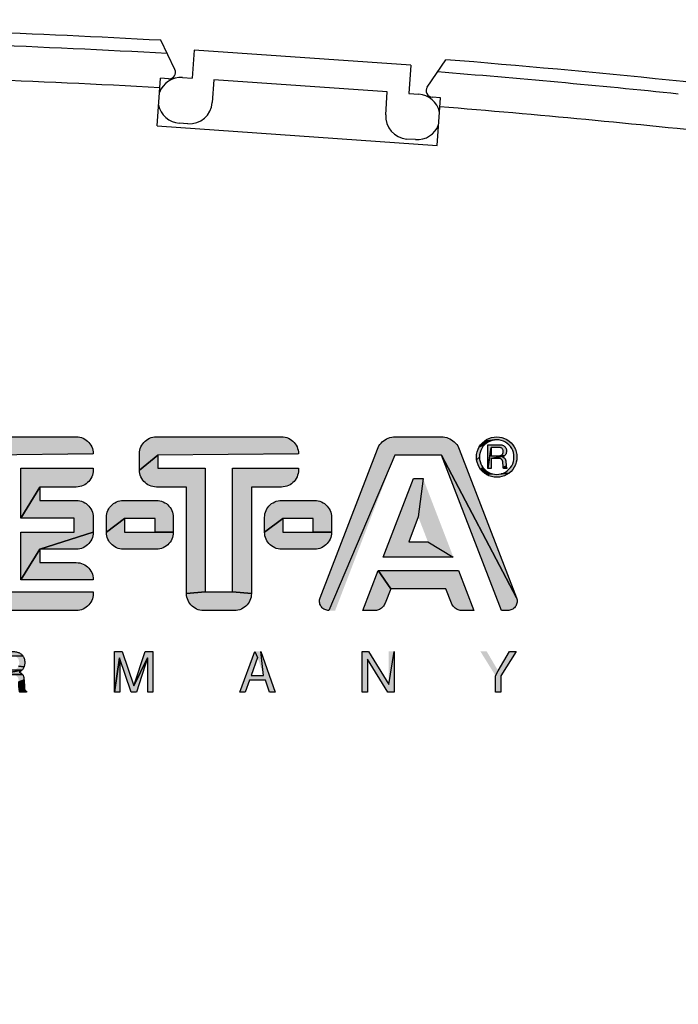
# Model space of a CAD drawing. Header units: millimetres. Extents: x 0 to 420, y 0 to 297.
# Tile 13 of 39: x 97 to 112, y 243 to 266. Entities that reach past the tile are written whole.
import ezdxf

# ---------------------------------------------------------------- set-up
doc = ezdxf.new("R2010")
doc.units = ezdxf.units.MM
doc.header["$LTSCALE"] = 23.1
doc.layers.get('0').update_dxf_attribs({"linetype": 'CONTINUOUS'})
doc.layers.add('T-PM12-T0X-00-GND_DXF_DIMENSION', color=7, linetype='CONTINUOUS')
doc.layers.add('T-PM12-T0X-0DXF_CONTINUOUS_LINE', color=7, linetype='CONTINUOUS')
doc.styles.get("Standard").update_dxf_attribs({"font": 'txt', "width": 0.8})
doc.dimstyles.new('DIMSTYLE_1', dxfattribs={"dimtxt": 2.5, "dimasz": 3.5, "dimexe": 1, "dimexo": 0, "dimtad": 1, "dimdec": 3, "dimdsep": 46, "dimtxsty": 'Standard', "dimblk": '_FILLED', "dimblk1": '_FILLED', "dimblk2": '_FILLED', "dimcen": 0.09, "dimclrt": 5, "dimadec": 0, "dimazin": 0, "dimtp": 0.3, "dimtm": 0.3, "dimtfac": 1, "dimtdec": 3, "dimtofl": 0, "dimtmove": 0, "dimatfit": 3, "dimldrblk": '_FILLED', "dimfxl": 1, "dimtolj": 1, "dimarcsym": 0})

# ---------------------------------------------------------------- blocks, each defined once
blk = doc.blocks.new('_FILLED')
at = {"color": 0, "linetype": 'ByBlock'}
blk.add_solid([(0, 0), (-1, 0.1429), (-1, -0.1429)], dxfattribs=at)
blk = doc.blocks.new('*D2')
at = {"layer": 'T-PM12-T0X-00-GND_DXF_DIMENSION', "color": 2, "linetype": 'Continuous'}
for p, q in [((119.157, 266.568), (129.913, 266.568)), ((129.913, 266.568), (131.538, 266.568)), ((130.538, 266.568), (130.538, 217.318)), ((130.538, 168.068), (130.538, 217.318)), ((99.657, 168.068), (129.913, 168.068)), ((129.913, 168.068), (131.538, 168.068))]:
    blk.add_line(p, q, dxfattribs=at)
at = {"layer": 'T-PM12-T0X-00-GND_DXF_DIMENSION', "color": 2, "linetype": 'Continuous', "xscale": 3.5, "yscale": 3.5, "zscale": 3.5}
for p, rotation in [((130.538, 266.568), 90), ((130.538, 168.068), 270)]:
    blk.add_blockref('_FILLED', p, dxfattribs=dict(at, rotation=rotation))
at = {"layer": 'T-PM12-T0X-00-GND_DXF_DIMENSION', "color": 5, "linetype": 'Continuous', "insert": (127.413, 217.318), "char_height": 2.5, "width": 8.83929, "attachment_point": 2, "rotation": 90, "line_spacing_factor": 0.9}
blk.add_mtext(' 99', dxfattribs=at)
blk = doc.blocks.new('E-T-A-LOGO-GERMANY_BL4', base_point=(99.675, 253.658))
at = {"layer": 'T-PM12-T0X-0DXF_CONTINUOUS_LINE', "linetype": 'Continuous', "true_color": 0x0ba1e2}
for points in [[(96.359, 256.562), (96.399, 256.564), (98.395, 256.564), (98.436, 256.562), (98.477, 256.556), (98.516, 256.545), (98.554, 256.531), (98.59, 256.512), (98.625, 256.49), (98.656, 256.464), (98.685, 256.435), (98.711, 256.404), (98.733, 256.369), (98.752, 256.333), (98.766, 256.295), (98.777, 256.256), (98.783, 256.215), (98.785, 256.174), (96.441, 256.144), (96.009, 252.954), (96.009, 256.174), (96.012, 256.215), (96.018, 256.256), (96.029, 256.295), (96.043, 256.333), (96.062, 256.369), (96.084, 256.404), (96.11, 256.435), (96.139, 256.464), (96.17, 256.49), (96.204, 256.512), (96.241, 256.531), (96.279, 256.545), (96.318, 256.556)], [(100.199, 256.562), (100.239, 256.564), (103.119, 256.564), (103.16, 256.562), (103.201, 256.556), (103.24, 256.545), (103.278, 256.531), (103.314, 256.512), (103.349, 256.49), (103.38, 256.464), (103.409, 256.435), (103.435, 256.404), (103.457, 256.369), (103.476, 256.333), (103.49, 256.295), (103.501, 256.256), (103.507, 256.215), (103.509, 256.174), (100.269, 256.144), (99.849, 255.798), (99.849, 256.174), (99.852, 256.215), (99.858, 256.256), (99.869, 256.295), (99.883, 256.333), (99.902, 256.369), (99.924, 256.404), (99.95, 256.435), (99.979, 256.464), (100.01, 256.49), (100.044, 256.512), (100.081, 256.531), (100.119, 256.545), (100.158, 256.556)], [(105.694, 256.563), (105.735, 256.564), (106.798, 256.564), (106.839, 256.563), (106.879, 256.557), (106.919, 256.548), (106.957, 256.535), (106.995, 256.518), (107.03, 256.498), (107.064, 256.475), (107.095, 256.449), (107.124, 256.42), (107.15, 256.389), (107.173, 256.355), (107.192, 256.32), (107.209, 256.282), (108.526, 252.858), (106.803, 256.144), (105.729, 256.144), (104.209, 252.564), (104.184, 252.566), (104.16, 252.57), (104.136, 252.577), (104.114, 252.586), (104.092, 252.599), (104.072, 252.613), (104.054, 252.63), (104.038, 252.648), (104.024, 252.668), (104.013, 252.69), (104.004, 252.713), (103.997, 252.737), (103.994, 252.761), (103.993, 252.786), (103.995, 252.81), (104, 252.835), (104.007, 252.858), (105.324, 256.282), (105.34, 256.32), (105.36, 256.355), (105.383, 256.389), (105.409, 256.42), (105.438, 256.449), (105.469, 256.475), (105.503, 256.498), (105.538, 256.518), (105.575, 256.535), (105.614, 256.548), (105.654, 256.557)], [(107.871, 256.443), (107.828, 256.414), (107.789, 256.38), (107.667, 256.331), (107.701, 256.382), (107.741, 256.428), (107.918, 256.466)], [(107.967, 256.483), (107.918, 256.466), (107.741, 256.428), (107.787, 256.468), (108.018, 256.493)], [(108.07, 256.564), (108.131, 256.56), (108.191, 256.549), (108.249, 256.529), (108.303, 256.502), (108.354, 256.468), (108.4, 256.428), (108.44, 256.382), (108.474, 256.331), (108.501, 256.277), (108.52, 256.219), (108.532, 256.159), (108.536, 256.098), (108.532, 256.038), (108.52, 255.978), (108.501, 255.92), (108.474, 255.865), (108.44, 255.815), (108.4, 255.769), (108.354, 255.729), (108.173, 255.714), (108.223, 255.731), (108.269, 255.754), (108.313, 255.783), (108.352, 255.817), (108.386, 255.856), (108.415, 255.899), (108.438, 255.946), (108.455, 255.995), (108.465, 256.046), (108.468, 256.098), (108.465, 256.15), (108.455, 256.201), (108.438, 256.251), (108.415, 256.297), (108.386, 256.341), (108.352, 256.38), (108.313, 256.414), (108.269, 256.443), (108.223, 256.466), (108.173, 256.483), (108.122, 256.493), (108.07, 256.496), (108.018, 256.493), (107.787, 256.468), (107.837, 256.502), (107.892, 256.529), (107.95, 256.549), (108.009, 256.56)], [(107.754, 256.341), (107.726, 256.297), (107.703, 256.251), (107.686, 256.201), (107.676, 256.15), (107.672, 256.098), (107.608, 256.038), (107.604, 256.098), (107.608, 256.159), (107.62, 256.219), (107.64, 256.277), (107.667, 256.331), (107.789, 256.38)], [(107.941, 256.32), (107.868, 255.832), (107.868, 256.382), (108.149, 256.382), (108.168, 256.38), (108.187, 256.377), (108.206, 256.37), (108.223, 256.362), (108.239, 256.351), (108.254, 256.338), (108.267, 256.323), (108.277, 256.307), (108.286, 256.289), (108.292, 256.271), (108.296, 256.252), (108.297, 256.233), (108.295, 256.213), (108.291, 256.194), (108.285, 256.176), (108.276, 256.159), (108.265, 256.143), (108.252, 256.128), (108.139, 256.129), (108.151, 256.132), (108.163, 256.136), (108.174, 256.141), (108.185, 256.148), (108.194, 256.156), (108.202, 256.166), (108.209, 256.176), (108.215, 256.188), (108.219, 256.199), (108.221, 256.212), (108.222, 256.224), (108.221, 256.237), (108.219, 256.249), (108.215, 256.261), (108.209, 256.272), (108.202, 256.283), (108.194, 256.292), (108.185, 256.3), (108.174, 256.307), (108.163, 256.313), (108.151, 256.317), (108.139, 256.319), (108.126, 256.32)], [(108.126, 256.128), (108.139, 256.129), (108.252, 256.128), (107.941, 256.065), (107.941, 255.832), (107.868, 255.832), (107.941, 256.32), (107.941, 256.128)], [(98.785, 252.992), (98.785, 252.954), (98.783, 252.914), (98.777, 252.873), (98.766, 252.834), (98.752, 252.796), (98.733, 252.759), (98.711, 252.725), (98.685, 252.693), (98.656, 252.665), (98.625, 252.639), (98.59, 252.617), (98.554, 252.598), (98.516, 252.584), (98.477, 252.573), (98.436, 252.567), (98.395, 252.564), (96.399, 252.564), (96.359, 252.567), (96.318, 252.573), (96.279, 252.584), (96.241, 252.598), (96.204, 252.617), (96.17, 252.639), (96.139, 252.665), (96.11, 252.693), (96.084, 252.725), (96.062, 252.759), (96.043, 252.796), (96.029, 252.834), (96.018, 252.873), (96.012, 252.914), (96.009, 252.954), (96.441, 256.144), (96.441, 252.992)], [(101.365, 255.844), (101.365, 252.992), (100.933, 252.954), (100.933, 255.408), (100.239, 255.408), (100.199, 255.411), (100.158, 255.417), (100.119, 255.428), (100.081, 255.442), (100.044, 255.461), (100.01, 255.483), (99.979, 255.509), (99.95, 255.537), (99.924, 255.569), (99.902, 255.603), (99.883, 255.64), (99.869, 255.678), (99.858, 255.717), (99.852, 255.758), (99.849, 255.798), (100.269, 256.144), (100.269, 255.844)], [(108.348, 252.566), (108.324, 252.564), (108.18, 252.564), (106.803, 256.144), (108.526, 252.858), (108.533, 252.835), (108.538, 252.81), (108.54, 252.786), (108.539, 252.761), (108.535, 252.737), (108.529, 252.713), (108.52, 252.69), (108.509, 252.668), (108.495, 252.648), (108.479, 252.63), (108.46, 252.613), (108.44, 252.599), (108.419, 252.586), (108.396, 252.577), (108.373, 252.57)], [(107.676, 256.046), (107.686, 255.995), (107.703, 255.946), (107.726, 255.899), (107.754, 255.856), (107.701, 255.815), (107.667, 255.865), (107.64, 255.92), (107.62, 255.978), (107.608, 256.038), (107.672, 256.098)], [(107.941, 256.065), (108.252, 256.128), (108.237, 256.116), (108.221, 256.105), (108.203, 256.097), (108.211, 256.095), (108.219, 256.092), (108.227, 256.089), (108.234, 256.085), (108.241, 256.08), (108.248, 256.075), (108.254, 256.069), (108.259, 256.062), (108.264, 256.056), (108.268, 256.048), (108.272, 256.041), (108.274, 256.033), (108.276, 256.024), (108.277, 256.016), (108.289, 255.89), (108.219, 255.863), (108.208, 255.996), (108.207, 256.003), (108.205, 256.01), (108.202, 256.017), (108.199, 256.024), (108.195, 256.031), (108.191, 256.037), (108.186, 256.042), (108.18, 256.047), (108.174, 256.052), (108.168, 256.056), (108.161, 256.059), (108.154, 256.062), (108.147, 256.063), (108.139, 256.064), (108.132, 256.065)], [(98.436, 255.411), (98.395, 255.408), (97.561, 255.408), (97.117, 254.688), (97.117, 255.844), (98.785, 255.844), (98.785, 255.798), (98.783, 255.758), (98.777, 255.717), (98.766, 255.678), (98.752, 255.64), (98.733, 255.603), (98.711, 255.569), (98.685, 255.537), (98.656, 255.509), (98.625, 255.483), (98.59, 255.461), (98.554, 255.442), (98.516, 255.428), (98.477, 255.417)], [(103.16, 255.411), (103.119, 255.408), (102.425, 255.408), (102.425, 252.954), (101.993, 252.992), (101.993, 255.844), (103.509, 255.844), (103.509, 255.798), (103.507, 255.758), (103.501, 255.717), (103.49, 255.678), (103.476, 255.64), (103.457, 255.603), (103.435, 255.569), (103.409, 255.537), (103.38, 255.509), (103.349, 255.483), (103.314, 255.461), (103.278, 255.442), (103.24, 255.428), (103.201, 255.417)], [(107.789, 255.817), (107.828, 255.783), (107.871, 255.754), (107.787, 255.729), (107.741, 255.769), (107.701, 255.815), (107.754, 255.856)], [(107.918, 255.731), (107.967, 255.714), (107.837, 255.695), (107.787, 255.729), (107.871, 255.754)], [(108.07, 255.7), (108.122, 255.704), (108.354, 255.729), (108.303, 255.695), (108.249, 255.668), (108.191, 255.648), (108.131, 255.636), (108.07, 255.632), (108.009, 255.636), (107.95, 255.648), (107.892, 255.668), (107.837, 255.695), (107.967, 255.714), (108.018, 255.704)], [(108.293, 255.869), (108.295, 255.862), (108.298, 255.856), (108.301, 255.849), (108.304, 255.843), (108.308, 255.837), (108.313, 255.832), (108.23, 255.832), (108.228, 255.835), (108.226, 255.839), (108.224, 255.843), (108.223, 255.847), (108.222, 255.851), (108.221, 255.855), (108.22, 255.859), (108.219, 255.863), (108.289, 255.89), (108.289, 255.883), (108.291, 255.876)], [(106.487, 254.148), (107.072, 253.796), (105.461, 253.796), (106.156, 255.604), (106.377, 255.604), (106.266, 254.721), (106.046, 254.148)], [(98.785, 254.71), (98.785, 254.366), (97.561, 253.976), (97.117, 253.272), (97.117, 254.372), (98.345, 254.372), (98.345, 254.688), (97.117, 254.688), (97.561, 255.408), (97.561, 255.1), (98.395, 255.1), (98.436, 255.098), (98.477, 255.092), (98.516, 255.081), (98.554, 255.067), (98.59, 255.048), (98.625, 255.026), (98.656, 255), (98.685, 254.971), (98.711, 254.94), (98.733, 254.905), (98.752, 254.869), (98.766, 254.831), (98.777, 254.792), (98.783, 254.751)], [(99.439, 255.098), (99.479, 255.1), (100.239, 255.1), (100.28, 255.098), (100.321, 255.092), (100.36, 255.081), (100.398, 255.067), (100.434, 255.048), (100.469, 255.026), (100.5, 255), (100.529, 254.971), (100.555, 254.94), (100.577, 254.905), (100.596, 254.869), (100.61, 254.831), (100.621, 254.792), (100.627, 254.751), (100.629, 254.71), (100.629, 254.366), (100.209, 254.372), (100.209, 254.68), (99.509, 254.68), (99.089, 254.366), (99.089, 254.71), (99.092, 254.751), (99.098, 254.792), (99.109, 254.831), (99.123, 254.869), (99.142, 254.905), (99.164, 254.94), (99.19, 254.971), (99.219, 255), (99.25, 255.026), (99.284, 255.048), (99.321, 255.067), (99.359, 255.081), (99.398, 255.092)], [(103.079, 255.098), (103.119, 255.1), (103.879, 255.1), (103.92, 255.098), (103.961, 255.092), (104, 255.081), (104.038, 255.067), (104.074, 255.048), (104.109, 255.026), (104.14, 255), (104.169, 254.971), (104.195, 254.94), (104.217, 254.905), (104.236, 254.869), (104.25, 254.831), (104.261, 254.792), (104.267, 254.751), (104.269, 254.71), (104.269, 254.366), (103.849, 254.372), (103.849, 254.68), (103.149, 254.68), (102.729, 254.366), (102.729, 254.71), (102.732, 254.751), (102.738, 254.792), (102.749, 254.831), (102.763, 254.869), (102.782, 254.905), (102.804, 254.94), (102.83, 254.971), (102.859, 255), (102.89, 255.026), (102.924, 255.048), (102.961, 255.067), (102.999, 255.081), (103.038, 255.092)], [(100.209, 254.372), (100.629, 254.366), (100.627, 254.326), (100.621, 254.285), (100.61, 254.246), (100.596, 254.208), (100.577, 254.171), (100.555, 254.137), (100.529, 254.105), (100.5, 254.077), (100.469, 254.051), (100.434, 254.029), (100.398, 254.01), (100.36, 253.996), (100.321, 253.985), (100.28, 253.979), (100.239, 253.976), (99.479, 253.976), (99.439, 253.979), (99.398, 253.985), (99.359, 253.996), (99.321, 254.01), (99.284, 254.029), (99.25, 254.051), (99.219, 254.077), (99.19, 254.105), (99.164, 254.137), (99.142, 254.171), (99.123, 254.208), (99.109, 254.246), (99.098, 254.285), (99.092, 254.326), (99.089, 254.366), (99.509, 254.68), (99.509, 254.372)], [(103.849, 254.372), (104.269, 254.366), (104.267, 254.326), (104.261, 254.285), (104.25, 254.246), (104.236, 254.208), (104.217, 254.171), (104.195, 254.137), (104.169, 254.105), (104.14, 254.077), (104.109, 254.051), (104.074, 254.029), (104.038, 254.01), (104, 253.996), (103.961, 253.985), (103.92, 253.979), (103.879, 253.976), (103.119, 253.976), (103.079, 253.979), (103.038, 253.985), (102.999, 253.996), (102.961, 254.01), (102.924, 254.029), (102.89, 254.051), (102.859, 254.077), (102.83, 254.105), (102.804, 254.137), (102.782, 254.171), (102.763, 254.208), (102.749, 254.246), (102.738, 254.285), (102.732, 254.326), (102.729, 254.366), (103.149, 254.68), (103.149, 254.372)], [(98.436, 253.979), (98.395, 253.976), (97.561, 253.976), (98.785, 254.366), (98.783, 254.326), (98.777, 254.285), (98.766, 254.246), (98.752, 254.208), (98.733, 254.171), (98.711, 254.137), (98.685, 254.105), (98.656, 254.077), (98.625, 254.051), (98.59, 254.029), (98.554, 254.01), (98.516, 253.996), (98.477, 253.985)], [(98.785, 253.278), (98.785, 253.272), (97.117, 253.272), (97.561, 253.976), (97.561, 253.668), (98.395, 253.668), (98.436, 253.666), (98.477, 253.66), (98.516, 253.649), (98.554, 253.635), (98.59, 253.616), (98.625, 253.594), (98.656, 253.568), (98.685, 253.539), (98.711, 253.508), (98.733, 253.473), (98.752, 253.437), (98.766, 253.399), (98.777, 253.36), (98.783, 253.319)], [(105.283, 252.566), (105.259, 252.564), (104.987, 252.564), (105.342, 253.488), (105.631, 253.068), (105.501, 252.731), (105.492, 252.709), (105.48, 252.688), (105.466, 252.668), (105.451, 252.65), (105.434, 252.633), (105.416, 252.617), (105.396, 252.604), (105.375, 252.592), (105.353, 252.582), (105.33, 252.574), (105.306, 252.569)], [(107.19, 253.488), (107.546, 252.564), (107.274, 252.564), (107.25, 252.566), (107.226, 252.569), (107.203, 252.574), (107.18, 252.582), (107.158, 252.592), (107.137, 252.604), (107.117, 252.617), (107.099, 252.633), (107.082, 252.65), (107.066, 252.668), (107.053, 252.688), (107.041, 252.709), (107.032, 252.731), (106.902, 253.068), (105.631, 253.068), (105.342, 253.488)], [(101.993, 252.992), (102.425, 252.954), (102.423, 252.914), (102.417, 252.873), (102.406, 252.834), (102.392, 252.796), (102.373, 252.759), (102.351, 252.725), (102.325, 252.693), (102.296, 252.665), (102.265, 252.639), (102.23, 252.617), (102.194, 252.598), (102.156, 252.584), (102.117, 252.573), (102.076, 252.567), (102.035, 252.564), (101.323, 252.564), (101.283, 252.567), (101.242, 252.573), (101.203, 252.584), (101.165, 252.598), (101.128, 252.617), (101.094, 252.639), (101.063, 252.665), (101.034, 252.693), (101.008, 252.725), (100.986, 252.759), (100.967, 252.796), (100.953, 252.834), (100.942, 252.873), (100.936, 252.914), (100.933, 252.954), (101.365, 252.992)], [(96.896, 251.197), (96.912, 251.197), (97.145, 251.192), (96.608, 251.088), (96.608, 250.684), (96.483, 250.684), (96.483, 251.624), (96.608, 251.516), (96.608, 251.197)], [(97.167, 251.523), (96.608, 251.516), (96.483, 251.624), (96.909, 251.624), (96.933, 251.624), (96.956, 251.623), (96.978, 251.62), (96.999, 251.617), (97.02, 251.613), (97.039, 251.608), (97.057, 251.602), (97.074, 251.596), (97.09, 251.588), (97.106, 251.579), (97.12, 251.57), (97.133, 251.559), (97.145, 251.548), (97.157, 251.536)], [(96.608, 251.516), (97.167, 251.523), (97.176, 251.51), (97.184, 251.495), (97.191, 251.48), (97.196, 251.464), (97.201, 251.447), (97.205, 251.43), (97.208, 251.411), (97.209, 251.392), (97.21, 251.372), (97.209, 251.356), (97.209, 251.34), (97.207, 251.325), (97.205, 251.311), (97.202, 251.297), (97.199, 251.284), (97.195, 251.271), (97.068, 251.28), (97.072, 251.29), (97.075, 251.3), (97.078, 251.311), (97.08, 251.322), (97.081, 251.334), (97.082, 251.346), (97.083, 251.359), (97.082, 251.373), (97.081, 251.386), (97.079, 251.399), (97.077, 251.411), (97.073, 251.423), (97.07, 251.432), (97.066, 251.441), (97.062, 251.45), (97.057, 251.458), (97.051, 251.466), (97.045, 251.473), (97.038, 251.48), (97.031, 251.486), (97.023, 251.491), (97.014, 251.496), (97.004, 251.501), (96.994, 251.505), (96.983, 251.508), (96.971, 251.511), (96.958, 251.513), (96.945, 251.515), (96.931, 251.515), (96.916, 251.516)], [(99.454, 251.624), (99.72, 250.83), (100.038, 251.474), (99.78, 250.684), (99.656, 250.684), (99.394, 251.473), (99.276, 250.684), (99.276, 251.624)], [(99.396, 251.239), (99.396, 250.684), (99.276, 250.684), (99.394, 251.473), (99.394, 251.462), (99.394, 251.45), (99.394, 251.437), (99.394, 251.423), (99.394, 251.408), (99.394, 251.392), (99.394, 251.375), (99.395, 251.357), (99.395, 251.338), (99.395, 251.327), (99.395, 251.316), (99.395, 251.306), (99.396, 251.296), (99.396, 251.288), (99.396, 251.28), (99.396, 251.273), (99.396, 251.266), (99.396, 251.26), (99.396, 251.255), (99.396, 251.251), (99.396, 251.247), (99.396, 251.244), (99.396, 251.241)], [(100.16, 251.624), (100.16, 250.684), (100.039, 250.684), (100.039, 251.239), (100.039, 251.241), (100.039, 251.244), (100.039, 251.247), (100.039, 251.251), (100.039, 251.256), (100.039, 251.261), (100.039, 251.268), (100.039, 251.275), (100.039, 251.283), (100.039, 251.291), (100.039, 251.301), (100.039, 251.311), (100.039, 251.322), (100.04, 251.333), (100.04, 251.346), (100.04, 251.361), (100.04, 251.376), (100.04, 251.39), (100.041, 251.403), (100.041, 251.415), (100.041, 251.426), (100.041, 251.436), (100.041, 251.445), (100.041, 251.454), (100.041, 251.462), (100.041, 251.468), (100.038, 251.474), (99.72, 250.83), (99.981, 251.624)], [(102.704, 251.071), (102.643, 251.624), (102.976, 250.684), (102.84, 250.684), (102.749, 250.958), (102.38, 250.958), (102.284, 250.684), (102.156, 250.684), (102.502, 251.624), (102.566, 251.484), (102.418, 251.071)], [(105.123, 251.624), (105.587, 250.865), (105.707, 251.624), (105.707, 250.684), (105.568, 250.684), (105.096, 251.444), (105.096, 250.684), (104.978, 250.684), (104.978, 251.624)], [(108.105, 251.173), (108.368, 251.624), (108.515, 251.624), (108.167, 251.063), (108.167, 250.684), (108.043, 250.684), (108.043, 251.063)], [(97.063, 251.27), (97.068, 251.28), (97.195, 251.271), (97.19, 251.259), (97.185, 251.247), (97.179, 251.236), (97.172, 251.224), (97.164, 251.213), (97.155, 251.202), (97.145, 251.192), (96.912, 251.197), (96.927, 251.198), (96.942, 251.199), (96.956, 251.201), (96.969, 251.204), (96.981, 251.207), (96.993, 251.211), (97.004, 251.215), (97.014, 251.22), (97.023, 251.225), (97.031, 251.231), (97.039, 251.238), (97.046, 251.245), (97.052, 251.253), (97.058, 251.262)], [(97.159, 251.095), (96.608, 251.088), (97.145, 251.192), (97.134, 251.182), (97.123, 251.172), (97.11, 251.163), (97.097, 251.155), (97.083, 251.147), (97.094, 251.142), (97.104, 251.138), (97.114, 251.133), (97.123, 251.127), (97.131, 251.121), (97.139, 251.115), (97.146, 251.109), (97.153, 251.102)], [(96.608, 251.088), (97.159, 251.095), (97.164, 251.087), (97.168, 251.08), (97.172, 251.073), (97.175, 251.066), (97.178, 251.057), (97.181, 251.048), (97.184, 251.039), (97.186, 251.029), (97.188, 251.018), (97.19, 251.007), (97.191, 250.995), (97.192, 250.983), (97.193, 250.97), (97.073, 250.92), (97.073, 250.93), (97.072, 250.94), (97.071, 250.949), (97.07, 250.959), (97.069, 250.969), (97.067, 250.979), (97.066, 250.987), (97.064, 250.994), (97.062, 251.001), (97.059, 251.008), (97.057, 251.014), (97.053, 251.021), (97.05, 251.027), (97.046, 251.033), (97.042, 251.039), (97.037, 251.044), (97.033, 251.048), (97.027, 251.053), (97.022, 251.057), (97.016, 251.061), (97.01, 251.065), (97.003, 251.069), (96.996, 251.072), (96.989, 251.075), (96.982, 251.078), (96.975, 251.08), (96.966, 251.082), (96.958, 251.084), (96.949, 251.085), (96.939, 251.087), (96.93, 251.087), (96.919, 251.088), (96.909, 251.088)], [(97.073, 250.92), (97.193, 250.97), (97.201, 250.794), (97.201, 250.787), (97.078, 250.779), (97.077, 250.791), (97.076, 250.815), (97.075, 250.837), (97.074, 250.859), (97.073, 250.88), (97.073, 250.901)], [(97.202, 250.78), (97.203, 250.774), (97.203, 250.768), (97.08, 250.758), (97.079, 250.768), (97.078, 250.779), (97.201, 250.787)], [(97.204, 250.762), (97.205, 250.757), (97.082, 250.747), (97.08, 250.758), (97.203, 250.768)], [(97.207, 250.748), (97.209, 250.743), (97.083, 250.738), (97.082, 250.747), (97.205, 250.757), (97.206, 250.752)], [(97.21, 250.74), (97.212, 250.736), (97.084, 250.728), (97.083, 250.738), (97.209, 250.743)], [(97.217, 250.73), (97.219, 250.726), (97.086, 250.72), (97.084, 250.728), (97.212, 250.736), (97.214, 250.733)], [(97.225, 250.72), (97.229, 250.717), (97.087, 250.712), (97.086, 250.72), (97.219, 250.726), (97.222, 250.723)], [(97.236, 250.712), (97.24, 250.71), (97.089, 250.704), (97.087, 250.712), (97.229, 250.717), (97.232, 250.715)], [(97.249, 250.706), (97.249, 250.684), (97.095, 250.684), (97.093, 250.69), (97.091, 250.697), (97.089, 250.704), (97.24, 250.71), (97.244, 250.708)]]:
    blk.add_hatch(color=142, dxfattribs=at).paths.add_polyline_path(points)
at = {"layer": 'T-PM12-T0X-0DXF_CONTINUOUS_LINE', "color": 142, "linetype": 'Continuous', "true_color": 0x0ba1e2}
for points in [[(96.399, 256.564), (98.395, 256.564), (98.436, 256.562), (98.477, 256.556), (98.516, 256.545), (98.554, 256.531), (98.59, 256.512), (98.625, 256.49), (98.656, 256.464), (98.685, 256.435), (98.711, 256.404), (98.733, 256.369), (98.752, 256.333), (98.766, 256.295), (98.777, 256.256), (98.783, 256.215), (98.785, 256.174), (96.441, 256.144)], [(100.199, 256.562), (100.239, 256.564), (103.119, 256.564), (103.16, 256.562), (103.201, 256.556), (103.24, 256.545), (103.278, 256.531), (103.314, 256.512), (103.349, 256.49), (103.38, 256.464), (103.409, 256.435), (103.435, 256.404), (103.457, 256.369), (103.476, 256.333), (103.49, 256.295), (103.501, 256.256), (103.507, 256.215), (103.509, 256.174), (100.269, 256.144), (99.849, 255.798), (99.849, 256.174), (99.852, 256.215), (99.858, 256.256), (99.869, 256.295), (99.883, 256.333), (99.902, 256.369), (99.924, 256.404), (99.95, 256.435), (99.979, 256.464), (100.01, 256.49), (100.044, 256.512), (100.081, 256.531), (100.119, 256.545), (100.158, 256.556), (100.199, 256.562)], [(105.694, 256.563), (105.735, 256.564), (106.798, 256.564), (106.839, 256.563), (106.879, 256.557), (106.919, 256.548), (106.957, 256.535), (106.995, 256.518), (107.03, 256.498), (107.064, 256.475), (107.095, 256.449), (107.124, 256.42), (107.15, 256.389), (107.173, 256.355), (107.192, 256.32), (107.209, 256.282), (108.526, 252.858), (106.803, 256.144), (105.729, 256.144), (104.209, 252.564), (104.184, 252.566), (104.16, 252.57), (104.136, 252.577), (104.114, 252.586), (104.092, 252.599), (104.072, 252.613), (104.054, 252.63), (104.038, 252.648), (104.024, 252.668), (104.013, 252.69), (104.004, 252.713), (103.997, 252.737), (103.994, 252.761), (103.993, 252.786), (103.995, 252.81), (104, 252.835), (104.007, 252.858), (105.324, 256.282), (105.34, 256.32), (105.36, 256.355), (105.383, 256.389), (105.409, 256.42), (105.438, 256.449), (105.469, 256.475), (105.503, 256.498), (105.538, 256.518), (105.575, 256.535), (105.614, 256.548), (105.654, 256.557), (105.694, 256.563)], [(107.871, 256.443), (107.828, 256.414), (107.789, 256.38), (107.667, 256.331), (107.701, 256.382), (107.741, 256.428), (107.918, 256.466), (107.871, 256.443)], [(107.967, 256.483), (107.918, 256.466), (107.741, 256.428), (107.787, 256.468), (108.018, 256.493), (107.967, 256.483)], [(108.07, 256.564), (108.131, 256.56), (108.191, 256.549), (108.249, 256.529), (108.303, 256.502), (108.354, 256.468), (108.4, 256.428), (108.44, 256.382), (108.474, 256.331), (108.501, 256.277), (108.52, 256.219), (108.532, 256.159), (108.536, 256.098), (108.532, 256.038), (108.52, 255.978), (108.501, 255.92), (108.474, 255.865), (108.44, 255.815), (108.4, 255.769), (108.354, 255.729), (108.173, 255.714), (108.223, 255.731), (108.269, 255.754), (108.313, 255.783), (108.352, 255.817), (108.386, 255.856), (108.415, 255.899), (108.438, 255.946), (108.455, 255.995), (108.465, 256.046), (108.468, 256.098), (108.465, 256.15), (108.455, 256.201), (108.438, 256.251), (108.415, 256.297), (108.386, 256.341), (108.352, 256.38), (108.313, 256.414), (108.269, 256.443), (108.223, 256.466), (108.173, 256.483), (108.122, 256.493), (108.07, 256.496), (108.018, 256.493), (107.787, 256.468), (107.837, 256.502), (107.892, 256.529), (107.95, 256.549), (108.009, 256.56), (108.07, 256.564)], [(107.754, 256.341), (107.726, 256.297), (107.703, 256.251), (107.686, 256.201), (107.676, 256.15), (107.672, 256.098), (107.608, 256.038), (107.604, 256.098), (107.608, 256.159), (107.62, 256.219), (107.64, 256.277), (107.667, 256.331), (107.789, 256.38), (107.754, 256.341)], [(107.941, 256.32), (107.868, 255.832), (107.868, 256.382), (108.149, 256.382), (108.168, 256.38), (108.187, 256.377), (108.206, 256.37), (108.223, 256.362), (108.239, 256.351), (108.254, 256.338), (108.267, 256.323), (108.277, 256.307), (108.286, 256.289), (108.292, 256.271), (108.296, 256.252), (108.297, 256.233), (108.295, 256.213), (108.291, 256.194), (108.285, 256.176), (108.276, 256.159), (108.265, 256.143), (108.252, 256.128), (108.139, 256.129), (108.151, 256.132), (108.163, 256.136), (108.174, 256.141), (108.185, 256.148), (108.194, 256.156), (108.202, 256.166), (108.209, 256.176), (108.215, 256.188), (108.219, 256.199), (108.221, 256.212), (108.222, 256.224), (108.221, 256.237), (108.219, 256.249), (108.215, 256.261), (108.209, 256.272), (108.202, 256.283), (108.194, 256.292), (108.185, 256.3), (108.174, 256.307), (108.163, 256.313), (108.151, 256.317), (108.139, 256.319), (108.126, 256.32), (107.941, 256.32)], [(108.126, 256.128), (108.139, 256.129), (108.252, 256.128), (107.941, 256.065), (107.941, 255.832), (107.868, 255.832), (107.941, 256.32), (107.941, 256.128), (108.126, 256.128)], [(98.785, 252.992), (98.785, 252.954), (98.783, 252.914), (98.777, 252.873), (98.766, 252.834), (98.752, 252.796), (98.733, 252.759), (98.711, 252.725), (98.685, 252.693), (98.656, 252.665), (98.625, 252.639), (98.59, 252.617), (98.554, 252.598), (98.516, 252.584), (98.477, 252.573), (98.436, 252.567), (98.395, 252.564), (96.399, 252.564)], [(96.441, 252.992), (98.785, 252.992)], [(101.365, 255.844), (101.365, 252.992), (100.933, 252.954), (100.933, 255.408), (100.239, 255.408), (100.199, 255.411), (100.158, 255.417), (100.119, 255.428), (100.081, 255.442), (100.044, 255.461), (100.01, 255.483), (99.979, 255.509), (99.95, 255.537), (99.924, 255.569), (99.902, 255.603), (99.883, 255.64), (99.869, 255.678), (99.858, 255.717), (99.852, 255.758), (99.849, 255.798), (100.269, 256.144), (100.269, 255.844), (101.365, 255.844)], [(108.348, 252.566), (108.324, 252.564), (108.18, 252.564), (106.803, 256.144), (108.526, 252.858), (108.533, 252.835), (108.538, 252.81), (108.54, 252.786), (108.539, 252.761), (108.535, 252.737), (108.529, 252.713), (108.52, 252.69), (108.509, 252.668), (108.495, 252.648), (108.479, 252.63), (108.46, 252.613), (108.44, 252.599), (108.419, 252.586), (108.396, 252.577), (108.373, 252.57), (108.348, 252.566)], [(107.676, 256.046), (107.686, 255.995), (107.703, 255.946), (107.726, 255.899), (107.754, 255.856), (107.701, 255.815), (107.667, 255.865), (107.64, 255.92), (107.62, 255.978), (107.608, 256.038), (107.672, 256.098), (107.676, 256.046)], [(107.941, 256.065), (108.252, 256.128), (108.237, 256.116), (108.221, 256.105), (108.203, 256.097), (108.211, 256.095), (108.219, 256.092), (108.227, 256.089), (108.234, 256.085), (108.241, 256.08), (108.248, 256.075), (108.254, 256.069), (108.259, 256.062), (108.264, 256.056), (108.268, 256.048), (108.272, 256.041), (108.274, 256.033), (108.276, 256.024), (108.277, 256.016), (108.289, 255.89), (108.219, 255.863), (108.208, 255.996), (108.207, 256.003), (108.205, 256.01), (108.202, 256.017), (108.199, 256.024), (108.195, 256.031), (108.191, 256.037), (108.186, 256.042), (108.18, 256.047), (108.174, 256.052), (108.168, 256.056), (108.161, 256.059), (108.154, 256.062), (108.147, 256.063), (108.139, 256.064), (108.132, 256.065), (107.941, 256.065)], [(98.436, 255.411), (98.395, 255.408), (97.561, 255.408), (97.117, 254.688), (97.117, 255.844), (98.785, 255.844), (98.785, 255.798), (98.783, 255.758), (98.777, 255.717), (98.766, 255.678), (98.752, 255.64), (98.733, 255.603), (98.711, 255.569), (98.685, 255.537), (98.656, 255.509), (98.625, 255.483), (98.59, 255.461), (98.554, 255.442), (98.516, 255.428), (98.477, 255.417), (98.436, 255.411)], [(103.16, 255.411), (103.119, 255.408), (102.425, 255.408), (102.425, 252.954), (101.993, 252.992), (101.993, 255.844), (103.509, 255.844), (103.509, 255.798), (103.507, 255.758), (103.501, 255.717), (103.49, 255.678), (103.476, 255.64), (103.457, 255.603), (103.435, 255.569), (103.409, 255.537), (103.38, 255.509), (103.349, 255.483), (103.314, 255.461), (103.278, 255.442), (103.24, 255.428), (103.201, 255.417), (103.16, 255.411)], [(107.789, 255.817), (107.828, 255.783), (107.871, 255.754), (107.787, 255.729), (107.741, 255.769), (107.701, 255.815), (107.754, 255.856), (107.789, 255.817)], [(107.918, 255.731), (107.967, 255.714), (107.837, 255.695), (107.787, 255.729), (107.871, 255.754), (107.918, 255.731)], [(108.07, 255.7), (108.122, 255.704), (108.354, 255.729), (108.303, 255.695), (108.249, 255.668), (108.191, 255.648), (108.131, 255.636), (108.07, 255.632), (108.009, 255.636), (107.95, 255.648), (107.892, 255.668), (107.837, 255.695), (107.967, 255.714), (108.018, 255.704), (108.07, 255.7)], [(108.293, 255.869), (108.295, 255.862), (108.298, 255.856), (108.301, 255.849), (108.304, 255.843), (108.308, 255.837), (108.313, 255.832), (108.23, 255.832), (108.228, 255.835), (108.226, 255.839), (108.224, 255.843), (108.223, 255.847), (108.222, 255.851), (108.221, 255.855), (108.22, 255.859), (108.219, 255.863), (108.289, 255.89), (108.289, 255.883), (108.291, 255.876), (108.293, 255.869)], [(106.487, 254.148), (107.072, 253.796), (105.461, 253.796), (106.156, 255.604), (106.377, 255.604), (106.266, 254.721), (106.046, 254.148), (106.487, 254.148)], [(98.785, 254.71), (98.785, 254.366), (97.561, 253.976), (97.117, 253.272), (97.117, 254.372), (98.345, 254.372), (98.345, 254.688), (97.117, 254.688), (97.561, 255.408), (97.561, 255.1), (98.395, 255.1), (98.436, 255.098), (98.477, 255.092), (98.516, 255.081), (98.554, 255.067), (98.59, 255.048), (98.625, 255.026), (98.656, 255), (98.685, 254.971), (98.711, 254.94), (98.733, 254.905), (98.752, 254.869), (98.766, 254.831), (98.777, 254.792), (98.783, 254.751), (98.785, 254.71)], [(99.439, 255.098), (99.479, 255.1), (100.239, 255.1), (100.28, 255.098), (100.321, 255.092), (100.36, 255.081), (100.398, 255.067), (100.434, 255.048), (100.469, 255.026), (100.5, 255), (100.529, 254.971), (100.555, 254.94), (100.577, 254.905), (100.596, 254.869), (100.61, 254.831), (100.621, 254.792), (100.627, 254.751), (100.629, 254.71), (100.629, 254.366), (100.209, 254.372), (100.209, 254.68), (99.509, 254.68), (99.089, 254.366), (99.089, 254.71), (99.092, 254.751), (99.098, 254.792), (99.109, 254.831), (99.123, 254.869), (99.142, 254.905), (99.164, 254.94), (99.19, 254.971), (99.219, 255), (99.25, 255.026), (99.284, 255.048), (99.321, 255.067), (99.359, 255.081), (99.398, 255.092), (99.439, 255.098)], [(103.079, 255.098), (103.119, 255.1), (103.879, 255.1), (103.92, 255.098), (103.961, 255.092), (104, 255.081), (104.038, 255.067), (104.074, 255.048), (104.109, 255.026), (104.14, 255), (104.169, 254.971), (104.195, 254.94), (104.217, 254.905), (104.236, 254.869), (104.25, 254.831), (104.261, 254.792), (104.267, 254.751), (104.269, 254.71), (104.269, 254.366), (103.849, 254.372), (103.849, 254.68), (103.149, 254.68), (102.729, 254.366), (102.729, 254.71), (102.732, 254.751), (102.738, 254.792), (102.749, 254.831), (102.763, 254.869), (102.782, 254.905), (102.804, 254.94), (102.83, 254.971), (102.859, 255), (102.89, 255.026), (102.924, 255.048), (102.961, 255.067), (102.999, 255.081), (103.038, 255.092), (103.079, 255.098)], [(100.209, 254.372), (100.629, 254.366), (100.627, 254.326), (100.621, 254.285), (100.61, 254.246), (100.596, 254.208), (100.577, 254.171), (100.555, 254.137), (100.529, 254.105), (100.5, 254.077), (100.469, 254.051), (100.434, 254.029), (100.398, 254.01), (100.36, 253.996), (100.321, 253.985), (100.28, 253.979), (100.239, 253.976), (99.479, 253.976), (99.439, 253.979), (99.398, 253.985), (99.359, 253.996), (99.321, 254.01), (99.284, 254.029), (99.25, 254.051), (99.219, 254.077), (99.19, 254.105), (99.164, 254.137), (99.142, 254.171), (99.123, 254.208), (99.109, 254.246), (99.098, 254.285), (99.092, 254.326), (99.089, 254.366), (99.509, 254.68), (99.509, 254.372), (100.209, 254.372)], [(103.849, 254.372), (104.269, 254.366), (104.267, 254.326), (104.261, 254.285), (104.25, 254.246), (104.236, 254.208), (104.217, 254.171), (104.195, 254.137), (104.169, 254.105), (104.14, 254.077), (104.109, 254.051), (104.074, 254.029), (104.038, 254.01), (104, 253.996), (103.961, 253.985), (103.92, 253.979), (103.879, 253.976), (103.119, 253.976), (103.079, 253.979), (103.038, 253.985), (102.999, 253.996), (102.961, 254.01), (102.924, 254.029), (102.89, 254.051), (102.859, 254.077), (102.83, 254.105), (102.804, 254.137), (102.782, 254.171), (102.763, 254.208), (102.749, 254.246), (102.738, 254.285), (102.732, 254.326), (102.729, 254.366), (103.149, 254.68), (103.149, 254.372), (103.849, 254.372)], [(98.436, 253.979), (98.395, 253.976), (97.561, 253.976), (98.785, 254.366), (98.783, 254.326), (98.777, 254.285), (98.766, 254.246), (98.752, 254.208), (98.733, 254.171), (98.711, 254.137), (98.685, 254.105), (98.656, 254.077), (98.625, 254.051), (98.59, 254.029), (98.554, 254.01), (98.516, 253.996), (98.477, 253.985), (98.436, 253.979)], [(98.785, 253.278), (98.785, 253.272), (97.117, 253.272), (97.561, 253.976), (97.561, 253.668), (98.395, 253.668), (98.436, 253.666), (98.477, 253.66), (98.516, 253.649), (98.554, 253.635), (98.59, 253.616), (98.625, 253.594), (98.656, 253.568), (98.685, 253.539), (98.711, 253.508), (98.733, 253.473), (98.752, 253.437), (98.766, 253.399), (98.777, 253.36), (98.783, 253.319), (98.785, 253.278)], [(105.283, 252.566), (105.259, 252.564), (104.987, 252.564), (105.342, 253.488), (105.631, 253.068), (105.501, 252.731), (105.492, 252.709), (105.48, 252.688), (105.466, 252.668), (105.451, 252.65), (105.434, 252.633), (105.416, 252.617), (105.396, 252.604), (105.375, 252.592), (105.353, 252.582), (105.33, 252.574), (105.306, 252.569), (105.283, 252.566)], [(107.19, 253.488), (107.546, 252.564), (107.274, 252.564), (107.25, 252.566), (107.226, 252.569), (107.203, 252.574), (107.18, 252.582), (107.158, 252.592), (107.137, 252.604), (107.117, 252.617), (107.099, 252.633), (107.082, 252.65), (107.066, 252.668), (107.053, 252.688), (107.041, 252.709), (107.032, 252.731), (106.902, 253.068), (105.631, 253.068), (105.342, 253.488), (107.19, 253.488)], [(101.993, 252.992), (102.425, 252.954), (102.423, 252.914), (102.417, 252.873), (102.406, 252.834), (102.392, 252.796), (102.373, 252.759), (102.351, 252.725), (102.325, 252.693), (102.296, 252.665), (102.265, 252.639), (102.23, 252.617), (102.194, 252.598), (102.156, 252.584), (102.117, 252.573), (102.076, 252.567), (102.035, 252.564), (101.323, 252.564), (101.283, 252.567), (101.242, 252.573), (101.203, 252.584), (101.165, 252.598), (101.128, 252.617), (101.094, 252.639), (101.063, 252.665), (101.034, 252.693), (101.008, 252.725), (100.986, 252.759), (100.967, 252.796), (100.953, 252.834), (100.942, 252.873), (100.936, 252.914), (100.933, 252.954), (101.365, 252.992), (101.993, 252.992)], [(96.896, 251.197), (96.912, 251.197), (97.145, 251.192), (96.608, 251.088), (96.608, 250.684), (96.483, 250.684), (96.483, 251.624), (96.608, 251.516), (96.608, 251.197), (96.896, 251.197)], [(97.167, 251.523), (96.608, 251.516), (96.483, 251.624), (96.909, 251.624), (96.933, 251.624), (96.956, 251.623), (96.978, 251.62), (96.999, 251.617), (97.02, 251.613), (97.039, 251.608), (97.057, 251.602), (97.074, 251.596), (97.09, 251.588), (97.106, 251.579), (97.12, 251.57), (97.133, 251.559), (97.145, 251.548), (97.157, 251.536), (97.167, 251.523)], [(96.608, 251.516), (97.167, 251.523), (97.176, 251.51), (97.184, 251.495), (97.191, 251.48), (97.196, 251.464), (97.201, 251.447), (97.205, 251.43), (97.208, 251.411), (97.209, 251.392), (97.21, 251.372), (97.209, 251.356), (97.209, 251.34), (97.207, 251.325), (97.205, 251.311), (97.202, 251.297), (97.199, 251.284), (97.195, 251.271), (97.068, 251.28)], [(99.454, 251.624), (99.72, 250.83), (100.038, 251.474), (99.78, 250.684), (99.656, 250.684), (99.394, 251.473), (99.276, 250.684), (99.276, 251.624), (99.454, 251.624)], [(99.396, 251.239), (99.396, 250.684), (99.276, 250.684), (99.394, 251.473), (99.394, 251.462), (99.394, 251.45), (99.394, 251.437), (99.394, 251.423), (99.394, 251.408), (99.394, 251.392), (99.394, 251.375), (99.395, 251.357), (99.395, 251.338), (99.395, 251.327), (99.395, 251.316), (99.395, 251.306), (99.396, 251.296), (99.396, 251.288), (99.396, 251.28), (99.396, 251.273), (99.396, 251.266), (99.396, 251.26), (99.396, 251.255), (99.396, 251.251), (99.396, 251.247), (99.396, 251.244), (99.396, 251.241), (99.396, 251.239)], [(100.16, 251.624), (100.16, 250.684), (100.039, 250.684), (100.039, 251.239), (100.039, 251.241), (100.039, 251.244), (100.039, 251.247), (100.039, 251.251), (100.039, 251.256), (100.039, 251.261), (100.039, 251.268), (100.039, 251.275), (100.039, 251.283), (100.039, 251.291), (100.039, 251.301), (100.039, 251.311), (100.039, 251.322), (100.04, 251.333), (100.04, 251.346), (100.04, 251.361), (100.04, 251.376), (100.04, 251.39), (100.041, 251.403), (100.041, 251.415), (100.041, 251.426), (100.041, 251.436), (100.041, 251.445), (100.041, 251.454), (100.041, 251.462), (100.041, 251.468), (100.038, 251.474), (99.72, 250.83), (99.981, 251.624), (100.16, 251.624)], [(102.704, 251.071), (102.643, 251.624), (102.976, 250.684), (102.84, 250.684), (102.749, 250.958), (102.38, 250.958), (102.284, 250.684), (102.156, 250.684), (102.502, 251.624), (102.566, 251.484), (102.418, 251.071), (102.704, 251.071)], [(105.123, 251.624), (105.587, 250.865), (105.707, 251.624), (105.707, 250.684), (105.568, 250.684), (105.096, 251.444), (105.096, 250.684), (104.978, 250.684), (104.978, 251.624), (105.123, 251.624)], [(108.105, 251.173), (108.368, 251.624), (108.515, 251.624), (108.167, 251.063), (108.167, 250.684), (108.043, 250.684), (108.043, 251.063), (108.105, 251.173)], [(97.068, 251.28), (97.195, 251.271), (97.19, 251.259), (97.185, 251.247), (97.179, 251.236), (97.172, 251.224), (97.164, 251.213), (97.155, 251.202), (97.145, 251.192), (96.912, 251.197)], [(97.159, 251.095), (96.608, 251.088), (97.145, 251.192), (97.134, 251.182), (97.123, 251.172), (97.11, 251.163), (97.097, 251.155), (97.083, 251.147), (97.094, 251.142), (97.104, 251.138), (97.114, 251.133), (97.123, 251.127), (97.131, 251.121), (97.139, 251.115), (97.146, 251.109), (97.153, 251.102), (97.159, 251.095)], [(96.608, 251.088), (97.159, 251.095), (97.164, 251.087), (97.168, 251.08), (97.172, 251.073), (97.175, 251.066), (97.178, 251.057), (97.181, 251.048), (97.184, 251.039), (97.186, 251.029), (97.188, 251.018), (97.19, 251.007), (97.191, 250.995), (97.192, 250.983), (97.193, 250.97), (97.073, 250.92)], [(97.073, 250.92), (97.193, 250.97), (97.201, 250.794), (97.201, 250.787), (97.078, 250.779), (97.077, 250.791), (97.076, 250.815), (97.075, 250.837), (97.074, 250.859), (97.073, 250.88), (97.073, 250.901), (97.073, 250.92)], [(97.202, 250.78), (97.203, 250.774), (97.203, 250.768), (97.08, 250.758), (97.079, 250.768), (97.078, 250.779), (97.201, 250.787), (97.202, 250.78)], [(97.204, 250.762), (97.205, 250.757), (97.082, 250.747), (97.08, 250.758), (97.203, 250.768), (97.204, 250.762)], [(97.207, 250.748), (97.209, 250.743), (97.083, 250.738), (97.082, 250.747), (97.205, 250.757), (97.206, 250.752), (97.207, 250.748)], [(97.21, 250.74), (97.212, 250.736), (97.084, 250.728), (97.083, 250.738), (97.209, 250.743), (97.21, 250.74)], [(97.217, 250.73), (97.219, 250.726), (97.086, 250.72), (97.084, 250.728), (97.212, 250.736), (97.214, 250.733), (97.217, 250.73)], [(97.225, 250.72), (97.229, 250.717), (97.087, 250.712), (97.086, 250.72), (97.219, 250.726), (97.222, 250.723), (97.225, 250.72)], [(97.236, 250.712), (97.24, 250.71), (97.089, 250.704), (97.087, 250.712), (97.229, 250.717), (97.232, 250.715), (97.236, 250.712)], [(97.249, 250.706), (97.249, 250.684), (97.095, 250.684), (97.093, 250.69), (97.091, 250.697), (97.089, 250.704), (97.24, 250.71), (97.244, 250.708), (97.249, 250.706)]]:
    blk.add_lwpolyline(points, dxfattribs=at)
for points in [[(98.785, 256.174), (98.785, 256.144), (96.441, 256.144)], [(103.509, 256.174), (103.509, 256.144), (100.269, 256.144)], [(105.729, 256.144), (104.353, 252.564), (104.209, 252.564)], [(108.173, 255.714), (108.354, 255.729), (108.122, 255.704)], [(106.266, 254.721), (106.377, 255.604), (106.487, 254.148), (107.072, 253.796)], [(102.643, 251.624), (102.704, 251.071), (102.502, 251.624), (102.566, 251.484)], [(105.587, 250.865), (105.587, 251.624), (105.707, 251.624)], [(108.105, 251.173), (108.043, 251.063), (107.84, 251.624), (107.695, 251.624)]]:
    blk.add_solid(points, dxfattribs=at)

msp = doc.modelspace()

# ---------------------------------------------------------------- linework, layer by layer
at = {"layer": 'T-PM12-T0X-0DXF_CONTINUOUS_LINE', "color": 7, "linetype": 'Continuous'}
for p, q in [((100.6662, 265.0225), (100.3389, 265.6936)), ((101.1084, 265.4673), (101.063, 264.8189)), ((106.0962, 265.1185), (101.1084, 265.4673)), ((106.0962, 265.1185), (106.0509, 264.4701)), ((106.4722, 264.6165), (106.8978, 265.2476)), ((100.2546, 263.7228), (100.3314, 264.8204)), ((100.5209, 264.8071), (100.3314, 264.8204)), ((100.8386, 264.8346), (101.063, 264.8189)), ((101.5618, 264.784), (101.5252, 264.2603)), ((105.5521, 264.505), (101.5618, 264.784)), ((105.5155, 263.9813), (105.5521, 264.505)), ((106.0509, 264.4701), (106.2753, 264.4544)), ((106.7756, 264.3698), (106.5861, 264.383)), ((106.6989, 263.2721), (106.7756, 264.3698)), ((100.2546, 263.7228), (106.6989, 263.2721)), ((100.9649, 263.7732), (100.7653, 263.7871)), ((106.2021, 263.407), (106.0026, 263.4209))]:
    msp.add_line(p, q, dxfattribs=at)
for centre, radius, start, end in [((86.6565, 16.0684), 250, 86.862673, 88.839577), ((100.5314, 264.9568), 0.15, 266, 26), ((86.6565, 16.0684), 250, 82.990881, 85.355945), ((100.802, 264.3109), 0.525, 86, 160.13422), ((106.5965, 264.5327), 0.15, 146, 266), ((106.2387, 263.9307), 0.525, 11.86578, 86), ((100.802, 264.3109), 0.525, 191.86578, 266), ((101.0015, 264.2969), 0.525, 266, 356), ((106.0392, 263.9446), 0.525, 176, 266), ((106.2387, 263.9307), 0.525, 266, 340.13422)]:
    msp.add_arc(centre, radius, start, end, dxfattribs=at)
at = {"layer": 'T-PM12-T0X-0DXF_CONTINUOUS_LINE', "color": 9, "linetype": 'Continuous'}
for radius, start, end in [(249.7035, 86.82474, 88.814455), (248.9083, 86.854152, 88.814455), (249.7035, 84.117492, 85.394217), (248.9083, 83.812766, 85.367091)]:
    msp.add_arc((86.6565, 16.0684), radius, start, end, dxfattribs=at)

# ---------------------------------------------------------------- block references
at = {"layer": 'T-PM12-T0X-0DXF_CONTINUOUS_LINE', "color": 2, "linetype": 'Continuous'}
msp.add_blockref('E-T-A-LOGO-GERMANY_BL4', (99.6747, 253.6576), dxfattribs=at)

# ---------------------------------------------------------------- dimensions: what is measured, and where the dimension line sits
at = {"layer": 'T-PM12-T0X-00-GND_DXF_DIMENSION', "color": 2, "linetype": 'Continuous'}
dim = msp.add_linear_dim(base=(130.5383, 266.5684), p1=(99.6565, 168.0684), p2=(119.1565, 266.5684), angle=90, text=' 99', dimstyle='DIMSTYLE_1', dxfattribs=at)
dim.commit()
dim.dimension.update_dxf_attribs({"geometry": '*D2', "text_midpoint": (130.5383, 217.9434), "dimtype": 160})

doc.saveas('drawing.dxf')
